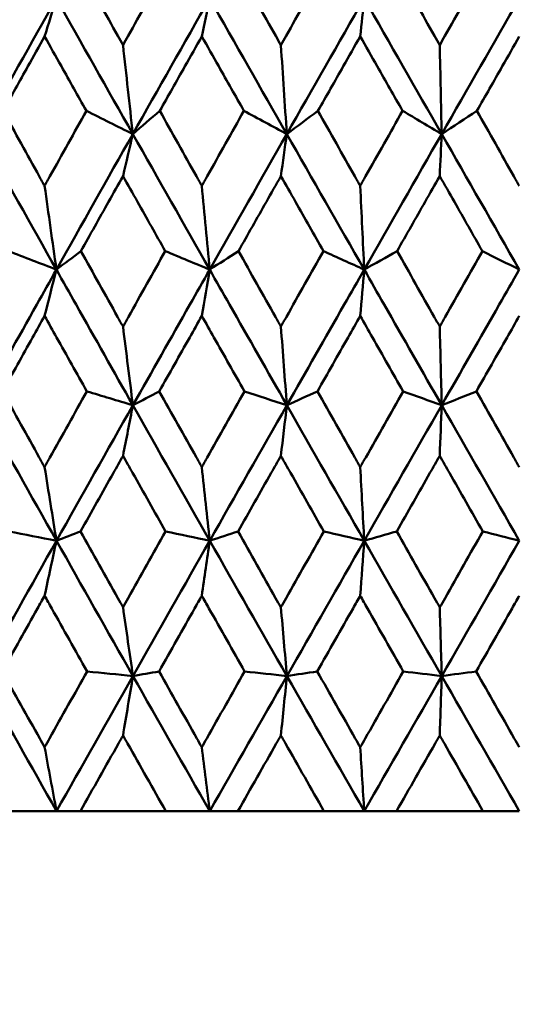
# Model space of a CAD drawing. Header units: millimetres. Extents: x 113 to 2969, y 62 to 2427.
# Tile 127 of 256: x 1130.55 to 1134.49, y 142.8 to 150.58. Entities that reach past the tile are written whole.
import ezdxf

# ---------------------------------------------------------------- set-up
doc = ezdxf.new("R2010")
doc.units = ezdxf.units.MM
doc.header["$LTSCALE"] = 12
doc.layers.add('Widoczne (ISO)', color=7, linetype='Continuous', lineweight=50)

msp = doc.modelspace()

# ---------------------------------------------------------------- linework, layer by layer
at = {"layer": 'Widoczne (ISO)'}
for p, q in [((1130.8404, 144.3297), (1130.4647, 144.3297)), ((1131.0295, 144.3297), (1130.8404, 144.3297)), ((1131.0295, 144.3297), (1131.7027, 144.3297)), ((1132.0503, 144.3297), (1131.7027, 144.3297)), ((1132.2731, 144.3297), (1132.0503, 144.3297)), ((1132.2731, 144.3297), (1132.9517, 144.3297)), ((1133.2699, 144.3297), (1132.9517, 144.3297)), ((1133.5255, 144.3297), (1133.2699, 144.3297)), ((1133.5255, 144.3297), (1134.2068, 144.3297)), ((1134.4943, 144.3297), (1134.2068, 144.3297))]:
    msp.add_line(p, q, dxfattribs=at)
msp.add_circle((1134.4943, 112.3297), 50, dxfattribs=at)
for points, knots in [([(1131.038, 150.9657), (1131.1336, 150.7942), (1131.2292, 150.6227), (1131.3385, 150.4269), (1131.3521, 150.4026), (1131.3656, 150.3784)], [0.02983351, 0.02983351, 0.02983351, 0.02983351, 0.0889495, 0.0889495, 0.09731113, 0.09731113, 0.09731113, 0.09731113]), ([(1131.3656, 150.3784), (1131.3791, 150.4025), (1131.3926, 150.4267), (1131.502, 150.6225), (1131.598, 150.7941), (1131.6941, 150.9657)], [0.0806421, 0.0806421, 0.0806421, 0.0806421, 0.08897282, 0.08897282, 0.14811965, 0.14811965, 0.14811965, 0.14811965]), ([(1132.2818, 150.9657), (1132.3782, 150.7942), (1132.4746, 150.6227), (1132.5848, 150.4269), (1132.5985, 150.4026), (1132.6121, 150.3784)], [0.02983351, 0.02983351, 0.02983351, 0.02983351, 0.0889495, 0.0889495, 0.09731113, 0.09731113, 0.09731113, 0.09731113]), ([(1132.6121, 150.3784), (1132.6257, 150.4025), (1132.6394, 150.4267), (1132.7496, 150.6225), (1132.8463, 150.7941), (1132.943, 150.9657)], [0.0806421, 0.0806421, 0.0806421, 0.0806421, 0.08897282, 0.08897282, 0.14811965, 0.14811965, 0.14811965, 0.14811965]), ([(1133.5342, 150.9657), (1133.6311, 150.7942), (1133.728, 150.6227), (1133.8387, 150.4269), (1133.8524, 150.4026), (1133.8661, 150.3784)], [0.02983351, 0.02983351, 0.02983351, 0.02983351, 0.0889495, 0.0889495, 0.09731113, 0.09731113, 0.09731113, 0.09731113]), ([(1133.8661, 150.3784), (1133.8798, 150.4025), (1133.8934, 150.4267), (1134.0041, 150.6225), (1134.1011, 150.7941), (1134.1981, 150.9657)], [0.0806421, 0.0806421, 0.0806421, 0.0806421, 0.08897282, 0.08897282, 0.14811965, 0.14811965, 0.14811965, 0.14811965]), ([(1130.7467, 150.4467), (1130.7027, 150.3682), (1130.6588, 150.2898), (1130.5493, 150.094), (1130.4838, 149.9766), (1130.4183, 149.8592)], [0.03448054, 0.03448054, 0.03448054, 0.03448054, 0.06157222, 0.06157222, 0.10209717, 0.10209717, 0.10209717, 0.10209717]), ([(1131.0761, 149.8592), (1131.0102, 149.9766), (1130.9444, 150.0939), (1130.8346, 150.2897), (1130.7906, 150.3682), (1130.7467, 150.4467)], [0.02104899, 0.02104899, 0.02104899, 0.02104899, 0.0615671, 0.0615671, 0.08866561, 0.08866561, 0.08866561, 0.08866561]), ([(1131.9876, 150.4467), (1131.9433, 150.3682), (1131.8989, 150.2898), (1131.7883, 150.094), (1131.722, 149.9766), (1131.6558, 149.8592)], [0.03448054, 0.03448054, 0.03448054, 0.03448054, 0.06157222, 0.06157222, 0.10209717, 0.10209717, 0.10209717, 0.10209717]), ([(1132.3202, 149.8592), (1132.2537, 149.9766), (1132.1873, 150.0939), (1132.0764, 150.2897), (1132.032, 150.3682), (1131.9876, 150.4467)], [0.02104899, 0.02104899, 0.02104899, 0.02104899, 0.0615671, 0.0615671, 0.08866561, 0.08866561, 0.08866561, 0.08866561]), ([(1133.2385, 150.4467), (1133.1938, 150.3682), (1133.1492, 150.2898), (1133.0379, 150.094), (1132.9712, 149.9766), (1132.9045, 149.8592)], [0.03448054, 0.03448054, 0.03448054, 0.03448054, 0.06157222, 0.06157222, 0.10209717, 0.10209717, 0.10209717, 0.10209717]), ([(1133.5728, 149.8592), (1133.5061, 149.9766), (1133.4393, 150.0939), (1133.3278, 150.2897), (1133.2832, 150.3682), (1133.2385, 150.4467)], [0.02104899, 0.02104899, 0.02104899, 0.02104899, 0.0615671, 0.0615671, 0.08866561, 0.08866561, 0.08866561, 0.08866561]), ([(1134.4943, 150.4467), (1134.4496, 150.3682), (1134.4048, 150.2898), (1134.2932, 150.094), (1134.2263, 149.9766), (1134.1595, 149.8592)], [0.03448054, 0.03448054, 0.03448054, 0.03448054, 0.06157222, 0.06157222, 0.10209717, 0.10209717, 0.10209717, 0.10209717]), ([(1130.4183, 149.8592), (1130.5136, 149.687), (1130.6091, 149.5148), (1130.7187, 149.3174), (1130.7327, 149.2922), (1130.7467, 149.2669)], [0.02530969, 0.02530969, 0.02530969, 0.02530969, 0.08465152, 0.08465152, 0.09334823, 0.09334823, 0.09334823, 0.09334823]), ([(1130.7467, 149.2669), (1130.7607, 149.2921), (1130.7746, 149.3173), (1130.8843, 149.5147), (1130.9802, 149.687), (1131.0761, 149.8592)], [0.07597559, 0.07597559, 0.07597559, 0.07597559, 0.08464777, 0.08464777, 0.14401425, 0.14401425, 0.14401425, 0.14401425]), ([(1131.6558, 149.8592), (1131.7522, 149.687), (1131.8486, 149.5148), (1131.9593, 149.3174), (1131.9735, 149.2922), (1131.9876, 149.2669)], [0.02530969, 0.02530969, 0.02530969, 0.02530969, 0.08465152, 0.08465152, 0.09334823, 0.09334823, 0.09334823, 0.09334823]), ([(1131.9876, 149.2669), (1132.0018, 149.2921), (1132.0159, 149.3173), (1132.1266, 149.5147), (1132.2234, 149.687), (1132.3202, 149.8592)], [0.07597559, 0.07597559, 0.07597559, 0.07597559, 0.08464777, 0.08464777, 0.14401425, 0.14401425, 0.14401425, 0.14401425]), ([(1132.9045, 149.8592), (1133.0015, 149.687), (1133.0986, 149.5148), (1133.21, 149.3174), (1133.2243, 149.2922), (1133.2385, 149.2669)], [0.02530969, 0.02530969, 0.02530969, 0.02530969, 0.08465152, 0.08465152, 0.09334823, 0.09334823, 0.09334823, 0.09334823]), ([(1133.2385, 149.2669), (1133.2527, 149.2921), (1133.2669, 149.3173), (1133.3783, 149.5147), (1133.4756, 149.687), (1133.5728, 149.8592)], [0.07597559, 0.07597559, 0.07597559, 0.07597559, 0.08464777, 0.08464777, 0.14401425, 0.14401425, 0.14401425, 0.14401425]), ([(1134.1595, 149.8592), (1134.2568, 149.687), (1134.3542, 149.5148), (1134.4658, 149.3174), (1134.48, 149.2922), (1134.4943, 149.2669)], [0.02530969, 0.02530969, 0.02530969, 0.02530969, 0.08465152, 0.08465152, 0.09334823, 0.09334823, 0.09334823, 0.09334823]), ([(1131.3656, 149.3439), (1131.3276, 149.2763), (1131.2895, 149.2086), (1131.1787, 149.0112), (1131.1059, 148.8815), (1131.0332, 148.7518)], [0.03825175, 0.03825175, 0.03825175, 0.03825175, 0.06160817, 0.06160817, 0.10638617, 0.10638617, 0.10638617, 0.10638617]), ([(1131.6989, 148.7518), (1131.6258, 148.8815), (1131.5528, 149.0112), (1131.4417, 149.2086), (1131.4037, 149.2763), (1131.3656, 149.3439)], [0.01681985, 0.01681985, 0.01681985, 0.01681985, 0.06159108, 0.06159108, 0.08495433, 0.08495433, 0.08495433, 0.08495433]), ([(1132.6121, 149.3439), (1132.5738, 149.2763), (1132.5355, 149.2086), (1132.4237, 149.0112), (1132.3503, 148.8815), (1132.2769, 148.7518)], [0.03825175, 0.03825175, 0.03825175, 0.03825175, 0.06160817, 0.06160817, 0.10638617, 0.10638617, 0.10638617, 0.10638617]), ([(1132.9479, 148.7518), (1132.8743, 148.8815), (1132.8008, 149.0112), (1132.6889, 149.2086), (1132.6505, 149.2763), (1132.6121, 149.3439)], [0.01681985, 0.01681985, 0.01681985, 0.01681985, 0.06159108, 0.06159108, 0.08495433, 0.08495433, 0.08495433, 0.08495433]), ([(1133.8661, 149.3439), (1133.8276, 149.2763), (1133.7891, 149.2086), (1133.6768, 149.0112), (1133.6031, 148.8815), (1133.5293, 148.7518)], [0.03825175, 0.03825175, 0.03825175, 0.03825175, 0.06160817, 0.06160817, 0.10638617, 0.10638617, 0.10638617, 0.10638617]), ([(1134.203, 148.7518), (1134.1292, 148.8815), (1134.0554, 149.0112), (1133.9431, 149.2086), (1133.9046, 149.2763), (1133.8661, 149.3439)], [0.01681985, 0.01681985, 0.01681985, 0.01681985, 0.06159108, 0.06159108, 0.08495433, 0.08495433, 0.08495433, 0.08495433]), ([(1131.0332, 148.7518), (1131.1296, 148.5788), (1131.2261, 148.4057), (1131.337, 148.2071), (1131.3513, 148.1816), (1131.3656, 148.156)], [0.02053386, 0.02053386, 0.02053386, 0.02053386, 0.08016461, 0.08016461, 0.08898694, 0.08898694, 0.08898694, 0.08898694]), ([(1131.3656, 148.156), (1131.3799, 148.1815), (1131.3942, 148.207), (1131.5052, 148.4056), (1131.602, 148.5787), (1131.6989, 148.7518)], [0.07138254, 0.07138254, 0.07138254, 0.07138254, 0.08018544, 0.08018544, 0.13983561, 0.13983561, 0.13983561, 0.13983561]), ([(1132.2769, 148.7518), (1132.3741, 148.5788), (1132.4715, 148.4057), (1132.5833, 148.2071), (1132.5977, 148.1816), (1132.6121, 148.156)], [0.02053386, 0.02053386, 0.02053386, 0.02053386, 0.08016461, 0.08016461, 0.08898694, 0.08898694, 0.08898694, 0.08898694]), ([(1132.6121, 148.156), (1132.6265, 148.1815), (1132.6409, 148.207), (1132.7528, 148.4056), (1132.8503, 148.5787), (1132.9479, 148.7518)], [0.07138254, 0.07138254, 0.07138254, 0.07138254, 0.08018544, 0.08018544, 0.13983561, 0.13983561, 0.13983561, 0.13983561]), ([(1133.5293, 148.7518), (1133.6271, 148.5788), (1133.7249, 148.4057), (1133.8371, 148.2071), (1133.8516, 148.1816), (1133.8661, 148.156)], [0.02053386, 0.02053386, 0.02053386, 0.02053386, 0.08016461, 0.08016461, 0.08898694, 0.08898694, 0.08898694, 0.08898694]), ([(1133.8661, 148.156), (1133.8805, 148.1815), (1133.895, 148.207), (1134.0073, 148.4056), (1134.1052, 148.5787), (1134.203, 148.7518)], [0.07138254, 0.07138254, 0.07138254, 0.07138254, 0.08018544, 0.08018544, 0.13983561, 0.13983561, 0.13983561, 0.13983561]), ([(1130.24, 147.5347), (1130.388, 147.7998), (1130.5362, 148.0647), (1130.7364, 148.4216), (1130.788, 148.5136), (1130.8397, 148.6056)], [0.3692784, 0.3692784, 0.3692784, 0.3692784, 0.4608442, 0.4608442, 0.492629, 0.492629, 0.492629, 0.492629]), ([(1131.4435, 147.5347), (1131.2936, 147.7998), (1131.1441, 148.0647), (1130.9431, 148.4216), (1130.8914, 148.5136), (1130.8397, 148.6056)], [0.3692784, 0.3692784, 0.3692784, 0.3692784, 0.4608442, 0.4608442, 0.492629, 0.492629, 0.492629, 0.492629]), ([(1131.4435, 147.5347), (1131.5932, 147.7998), (1131.7432, 148.0647), (1131.9455, 148.4216), (1131.9976, 148.5136), (1132.0498, 148.6056)], [0.3692784, 0.3692784, 0.3692784, 0.3692784, 0.4608442, 0.4608442, 0.492629, 0.492629, 0.492629, 0.492629]), ([(1132.659, 147.5347), (1132.508, 147.7998), (1132.3572, 148.0647), (1132.1543, 148.4216), (1132.1021, 148.5136), (1132.0498, 148.6056)], [0.3692784, 0.3692784, 0.3692784, 0.3692784, 0.4608442, 0.4608442, 0.492629, 0.492629, 0.492629, 0.492629]), ([(1132.659, 147.5347), (1132.8099, 147.7998), (1132.961, 148.0647), (1133.1647, 148.4216), (1133.2171, 148.5136), (1133.2697, 148.6056)], [0.3692784, 0.3692784, 0.3692784, 0.3692784, 0.4608442, 0.4608442, 0.492629, 0.492629, 0.492629, 0.492629]), ([(1133.8817, 147.5347), (1133.7301, 147.7998), (1133.5786, 148.0647), (1133.3747, 148.4216), (1133.3222, 148.5136), (1133.2697, 148.6056)], [0.3692784, 0.3692784, 0.3692784, 0.3692784, 0.4608442, 0.4608442, 0.492629, 0.492629, 0.492629, 0.492629]), ([(1133.8817, 147.5347), (1134.0333, 147.7998), (1134.1849, 148.0647), (1134.3891, 148.4216), (1134.4417, 148.5136), (1134.4943, 148.6056)], [0.3692784, 0.3692784, 0.3692784, 0.3692784, 0.4608442, 0.4608442, 0.492629, 0.492629, 0.492629, 0.492629]), ([(1130.7467, 148.2397), (1130.7151, 148.1832), (1130.6836, 148.1267), (1130.5728, 147.9282), (1130.4936, 147.7862), (1130.4145, 147.6442)], [0.04208868, 0.04208868, 0.04208868, 0.04208868, 0.06158988, 0.06158988, 0.11059803, 0.11059803, 0.11059803, 0.11059803]), ([(1131.0799, 147.6442), (1131.0003, 147.7862), (1130.9209, 147.9282), (1130.8099, 148.1267), (1130.7783, 148.1832), (1130.7467, 148.2397)], [0.01259731, 0.01259731, 0.01259731, 0.01259731, 0.06159863, 0.06159863, 0.08110666, 0.08110666, 0.08110666, 0.08110666]), ([(1131.9876, 148.2397), (1131.9558, 148.1832), (1131.9239, 148.1267), (1131.8119, 147.9282), (1131.7319, 147.7862), (1131.652, 147.6442)], [0.04208868, 0.04208868, 0.04208868, 0.04208868, 0.06158988, 0.06158988, 0.11059803, 0.11059803, 0.11059803, 0.11059803]), ([(1132.324, 147.6442), (1132.2437, 147.7862), (1132.1635, 147.9282), (1132.0514, 148.1267), (1132.0195, 148.1832), (1131.9876, 148.2397)], [0.01259731, 0.01259731, 0.01259731, 0.01259731, 0.06159863, 0.06159863, 0.08110666, 0.08110666, 0.08110666, 0.08110666]), ([(1133.2385, 148.2397), (1133.2064, 148.1832), (1133.1744, 148.1267), (1133.0617, 147.9282), (1132.9812, 147.7862), (1132.9007, 147.6442)], [0.04208868, 0.04208868, 0.04208868, 0.04208868, 0.06158988, 0.06158988, 0.11059803, 0.11059803, 0.11059803, 0.11059803]), ([(1133.5767, 147.6442), (1133.496, 147.7862), (1133.4154, 147.9282), (1133.3027, 148.1267), (1133.2706, 148.1832), (1133.2385, 148.2397)], [0.01259731, 0.01259731, 0.01259731, 0.01259731, 0.06159863, 0.06159863, 0.08110666, 0.08110666, 0.08110666, 0.08110666]), ([(1134.4943, 148.2397), (1134.4622, 148.1832), (1134.43, 148.1267), (1134.3171, 147.9282), (1134.2364, 147.7862), (1134.1556, 147.6442)], [0.04208868, 0.04208868, 0.04208868, 0.04208868, 0.06158988, 0.06158988, 0.11059803, 0.11059803, 0.11059803, 0.11059803]), ([(1130.4145, 147.6442), (1130.511, 147.4702), (1130.6076, 147.2962), (1130.7185, 147.0969), (1130.7326, 147.0715), (1130.7467, 147.0462)], [0.01556037, 0.01556037, 0.01556037, 0.01556037, 0.07555527, 0.07555527, 0.08428623, 0.08428623, 0.08428623, 0.08428623]), ([(1130.7467, 147.0462), (1130.7608, 147.0715), (1130.7748, 147.0968), (1130.8858, 147.2961), (1130.9828, 147.4702), (1131.0799, 147.6442)], [0.06686277, 0.06686277, 0.06686277, 0.06686277, 0.07557848, 0.07557848, 0.13558897, 0.13558897, 0.13558897, 0.13558897]), ([(1131.652, 147.6442), (1131.7495, 147.4702), (1131.8472, 147.2962), (1131.9592, 147.0969), (1131.9734, 147.0715), (1131.9876, 147.0462)], [0.01556037, 0.01556037, 0.01556037, 0.01556037, 0.07555527, 0.07555527, 0.08428623, 0.08428623, 0.08428623, 0.08428623]), ([(1131.9876, 147.0462), (1132.0019, 147.0715), (1132.0161, 147.0968), (1132.1281, 147.2961), (1132.2261, 147.4702), (1132.324, 147.6442)], [0.06686277, 0.06686277, 0.06686277, 0.06686277, 0.07557848, 0.07557848, 0.13558897, 0.13558897, 0.13558897, 0.13558897]), ([(1132.9007, 147.6442), (1132.9989, 147.4702), (1133.0972, 147.2962), (1133.2099, 147.0969), (1133.2242, 147.0715), (1133.2385, 147.0462)], [0.01556037, 0.01556037, 0.01556037, 0.01556037, 0.07555527, 0.07555527, 0.08428623, 0.08428623, 0.08428623, 0.08428623]), ([(1133.2385, 147.0462), (1133.2528, 147.0715), (1133.2671, 147.0968), (1133.3798, 147.2961), (1133.4782, 147.4702), (1133.5767, 147.6442)], [0.06686277, 0.06686277, 0.06686277, 0.06686277, 0.07557848, 0.07557848, 0.13558897, 0.13558897, 0.13558897, 0.13558897]), ([(1134.1556, 147.6442), (1134.2541, 147.4702), (1134.3527, 147.2962), (1134.4656, 147.0969), (1134.48, 147.0715), (1134.4943, 147.0462)], [0.01556037, 0.01556037, 0.01556037, 0.01556037, 0.07555527, 0.07555527, 0.08428623, 0.08428623, 0.08428623, 0.08428623]), ([(1131.3656, 147.135), (1131.3403, 147.0899), (1131.315, 147.0448), (1131.2031, 146.8456), (1131.1167, 146.6915), (1131.0304, 146.5374)], [0.04598621, 0.04598621, 0.04598621, 0.04598621, 0.06155279, 0.06155279, 0.11473062, 0.11473062, 0.11473062, 0.11473062]), ([(1131.7018, 146.5374), (1131.615, 146.6915), (1131.5283, 146.8456), (1131.4163, 147.0447), (1131.391, 147.0899), (1131.3656, 147.135)], [0.00838421, 0.00838421, 0.00838421, 0.00838421, 0.06155515, 0.06155515, 0.07712864, 0.07712864, 0.07712864, 0.07712864]), ([(1132.6121, 147.135), (1132.5866, 147.0899), (1132.5611, 147.0448), (1132.4483, 146.8456), (1132.3612, 146.6915), (1132.2741, 146.5374)], [0.04598621, 0.04598621, 0.04598621, 0.04598621, 0.06155279, 0.06155279, 0.11473062, 0.11473062, 0.11473062, 0.11473062]), ([(1132.9508, 146.5374), (1132.8634, 146.6915), (1132.7761, 146.8456), (1132.6632, 147.0447), (1132.6377, 147.0899), (1132.6121, 147.135)], [0.00838421, 0.00838421, 0.00838421, 0.00838421, 0.06155515, 0.06155515, 0.07712864, 0.07712864, 0.07712864, 0.07712864]), ([(1133.8661, 147.135), (1133.8405, 147.0899), (1133.8148, 147.0448), (1133.7016, 146.8456), (1133.614, 146.6915), (1133.5265, 146.5374)], [0.04598621, 0.04598621, 0.04598621, 0.04598621, 0.06155279, 0.06155279, 0.11473062, 0.11473062, 0.11473062, 0.11473062]), ([(1134.2059, 146.5374), (1134.1183, 146.6915), (1134.0306, 146.8456), (1133.9174, 147.0447), (1133.8917, 147.0899), (1133.8661, 147.135)], [0.00838421, 0.00838421, 0.00838421, 0.00838421, 0.06155515, 0.06155515, 0.07712864, 0.07712864, 0.07712864, 0.07712864]), ([(1131.0304, 146.5374), (1131.1282, 146.3623), (1131.2262, 146.1872), (1131.3381, 145.9876), (1131.3519, 145.9631), (1131.3656, 145.9386)], [0.01044349, 0.01044349, 0.01044349, 0.01044349, 0.07085106, 0.07085106, 0.07930241, 0.07930241, 0.07930241, 0.07930241]), ([(1131.3656, 145.9386), (1131.3793, 145.963), (1131.3931, 145.9875), (1131.505, 146.1871), (1131.6034, 146.3623), (1131.7018, 146.5374)], [0.06241522, 0.06241522, 0.06241522, 0.06241522, 0.0708546, 0.0708546, 0.13127416, 0.13127416, 0.13127416, 0.13127416]), ([(1132.2741, 146.5374), (1132.3728, 146.3623), (1132.4716, 146.1872), (1132.5844, 145.9876), (1132.5983, 145.9631), (1132.6121, 145.9386)], [0.01044349, 0.01044349, 0.01044349, 0.01044349, 0.07085106, 0.07085106, 0.07930241, 0.07930241, 0.07930241, 0.07930241]), ([(1132.6121, 145.9386), (1132.626, 145.963), (1132.6398, 145.9875), (1132.7527, 146.1871), (1132.8517, 146.3623), (1132.9508, 146.5374)], [0.06241522, 0.06241522, 0.06241522, 0.06241522, 0.0708546, 0.0708546, 0.13127416, 0.13127416, 0.13127416, 0.13127416]), ([(1133.5265, 146.5374), (1133.6257, 146.3623), (1133.725, 146.1872), (1133.8383, 145.9876), (1133.8522, 145.9631), (1133.8661, 145.9386)], [0.01044349, 0.01044349, 0.01044349, 0.01044349, 0.07085106, 0.07085106, 0.07930241, 0.07930241, 0.07930241, 0.07930241]), ([(1133.8661, 145.9386), (1133.88, 145.963), (1133.8939, 145.9875), (1134.0072, 146.1871), (1134.1065, 146.3623), (1134.2059, 146.5374)], [0.06241522, 0.06241522, 0.06241522, 0.06241522, 0.0708546, 0.0708546, 0.13127416, 0.13127416, 0.13127416, 0.13127416]), ([(1130.7467, 146.0305), (1130.728, 145.9971), (1130.7093, 145.9636), (1130.5979, 145.7642), (1130.5052, 145.5982), (1130.4127, 145.4323)], [0.04993807, 0.04993807, 0.04993807, 0.04993807, 0.0614821, 0.0614821, 0.11877783, 0.11877783, 0.11877783, 0.11877783]), ([(1131.0818, 145.4323), (1130.9886, 145.5982), (1130.8957, 145.7642), (1130.7841, 145.9636), (1130.7654, 145.9971), (1130.7467, 146.0305)], [0.00418374, 0.00418374, 0.00418374, 0.00418374, 0.06147247, 0.06147247, 0.07302352, 0.07302352, 0.07302352, 0.07302352]), ([(1131.9876, 146.0305), (1131.9688, 145.9971), (1131.9499, 145.9636), (1131.8373, 145.7642), (1131.7437, 145.5982), (1131.6501, 145.4323)], [0.04993807, 0.04993807, 0.04993807, 0.04993807, 0.0614821, 0.0614821, 0.11877783, 0.11877783, 0.11877783, 0.11877783]), ([(1132.3259, 145.4323), (1132.2319, 145.5982), (1132.1381, 145.7642), (1132.0254, 145.9636), (1132.0065, 145.9971), (1131.9876, 146.0305)], [0.00418374, 0.00418374, 0.00418374, 0.00418374, 0.06147247, 0.06147247, 0.07302352, 0.07302352, 0.07302352, 0.07302352]), ([(1133.2385, 146.0305), (1133.2195, 145.9971), (1133.2005, 145.9636), (1133.0872, 145.7642), (1132.993, 145.5982), (1132.8988, 145.4323)], [0.04993807, 0.04993807, 0.04993807, 0.04993807, 0.0614821, 0.0614821, 0.11877783, 0.11877783, 0.11877783, 0.11877783]), ([(1133.5786, 145.4323), (1133.4842, 145.5982), (1133.3898, 145.7642), (1133.2765, 145.9636), (1133.2575, 145.9971), (1133.2385, 146.0305)], [0.00418374, 0.00418374, 0.00418374, 0.00418374, 0.06147247, 0.06147247, 0.07302352, 0.07302352, 0.07302352, 0.07302352]), ([(1134.4943, 146.0305), (1134.4753, 145.9971), (1134.4562, 145.9636), (1134.3427, 145.7642), (1134.2482, 145.5982), (1134.1537, 145.4323)], [0.04993807, 0.04993807, 0.04993807, 0.04993807, 0.0614821, 0.0614821, 0.11877783, 0.11877783, 0.11877783, 0.11877783]), ([(1130.4127, 145.4323), (1130.5108, 145.256), (1130.6091, 145.0798), (1130.7207, 144.8804), (1130.7337, 144.8571), (1130.7467, 144.8339)], [0.00523804, 0.00523804, 0.00523804, 0.00523804, 0.06606705, 0.06606705, 0.07409033, 0.07409033, 0.07409033, 0.07409033]), ([(1130.7467, 144.8339), (1130.7597, 144.8571), (1130.7727, 144.8803), (1130.8843, 145.0797), (1130.983, 145.256), (1131.0818, 145.4323)], [0.05804162, 0.05804162, 0.05804162, 0.05804162, 0.06605559, 0.06605559, 0.12689392, 0.12689392, 0.12689392, 0.12689392]), ([(1131.6501, 145.4323), (1131.7493, 145.256), (1131.8487, 145.0798), (1131.9614, 144.8804), (1131.9745, 144.8571), (1131.9876, 144.8339)], [0.00523804, 0.00523804, 0.00523804, 0.00523804, 0.06606705, 0.06606705, 0.07409033, 0.07409033, 0.07409033, 0.07409033]), ([(1131.9876, 144.8339), (1132.0008, 144.8571), (1132.0139, 144.8803), (1132.1266, 145.0797), (1132.2262, 145.256), (1132.3259, 145.4323)], [0.05804162, 0.05804162, 0.05804162, 0.05804162, 0.06605559, 0.06605559, 0.12689392, 0.12689392, 0.12689392, 0.12689392]), ([(1132.8988, 145.4323), (1132.9987, 145.256), (1133.0987, 145.0798), (1133.2121, 144.8804), (1133.2253, 144.8571), (1133.2385, 144.8339)], [0.00523804, 0.00523804, 0.00523804, 0.00523804, 0.06606705, 0.06606705, 0.07409033, 0.07409033, 0.07409033, 0.07409033]), ([(1133.2385, 144.8339), (1133.2517, 144.8571), (1133.2649, 144.8803), (1133.3783, 145.0797), (1133.4784, 145.256), (1133.5786, 145.4323)], [0.05804162, 0.05804162, 0.05804162, 0.05804162, 0.06605559, 0.06605559, 0.12689392, 0.12689392, 0.12689392, 0.12689392]), ([(1134.1537, 145.4323), (1134.254, 145.256), (1134.3542, 145.0798), (1134.4678, 144.8804), (1134.4811, 144.8571), (1134.4943, 144.8339)], [0.00523804, 0.00523804, 0.00523804, 0.00523804, 0.06606705, 0.06606705, 0.07409033, 0.07409033, 0.07409033, 0.07409033]), ([(1131.3656, 144.9273), (1131.3535, 144.9057), (1131.3414, 144.8842), (1131.2292, 144.685), (1131.1293, 144.5073), (1131.0295, 144.3297)], [0.05393723, 0.05393723, 0.05393723, 0.05393723, 0.06137399, 0.06137399, 0.12273355, 0.12273355, 0.12273355, 0.12273355]), ([(1131.7027, 144.3297), (1131.6023, 144.5073), (1131.5021, 144.6849), (1131.3899, 144.8842), (1131.3778, 144.9057), (1131.3656, 144.9273)], [0, 0, 0, 0, 0.06135239, 0.06135239, 0.06879633, 0.06879633, 0.06879633, 0.06879633]), ([(1132.6121, 144.9273), (1132.5999, 144.9057), (1132.5877, 144.8842), (1132.4747, 144.685), (1132.3739, 144.5073), (1132.2731, 144.3297)], [0.05393723, 0.05393723, 0.05393723, 0.05393723, 0.06137399, 0.06137399, 0.12273355, 0.12273355, 0.12273355, 0.12273355]), ([(1132.9517, 144.3297), (1132.8507, 144.5073), (1132.7497, 144.6849), (1132.6366, 144.8842), (1132.6244, 144.9057), (1132.6121, 144.9273)], [0, 0, 0, 0, 0.06135239, 0.06135239, 0.06879633, 0.06879633, 0.06879633, 0.06879633]), ([(1133.8661, 144.9273), (1133.8538, 144.9057), (1133.8416, 144.8842), (1133.728, 144.685), (1133.6268, 144.5073), (1133.5255, 144.3297)], [0.05393723, 0.05393723, 0.05393723, 0.05393723, 0.06137399, 0.06137399, 0.12273355, 0.12273355, 0.12273355, 0.12273355]), ([(1134.2068, 144.3297), (1134.1055, 144.5073), (1134.0042, 144.6849), (1133.8907, 144.8842), (1133.8784, 144.9057), (1133.8661, 144.9273)], [0, 0, 0, 0, 0.06135239, 0.06135239, 0.06879633, 0.06879633, 0.06879633, 0.06879633])]:
    msp.add_open_spline(points, degree=3, knots=knots, dxfattribs=at)
for points in [[(1130.2392, 149.6763), (1130.4383, 150.033), (1130.6382, 150.3896), (1130.8388, 150.7462)], [(1130.7467, 150.4467), (1130.7774, 150.5466), (1130.8081, 150.6465), (1130.8388, 150.7462)], [(1131.4429, 149.6763), (1131.2411, 150.033), (1131.0397, 150.3896), (1130.8388, 150.7462)], [(1131.4429, 149.6763), (1131.6444, 150.033), (1131.8466, 150.3896), (1132.0492, 150.7462)], [(1131.9876, 150.4467), (1132.0082, 150.5466), (1132.0287, 150.6465), (1132.0492, 150.7462)], [(1132.6586, 149.6763), (1132.4553, 150.033), (1132.2521, 150.3896), (1132.0492, 150.7462)], [(1132.6586, 149.6763), (1132.8618, 150.033), (1133.0654, 150.3896), (1133.2694, 150.7462)], [(1133.2385, 150.4467), (1133.2488, 150.5466), (1133.2591, 150.6465), (1133.2694, 150.7462)], [(1133.8816, 149.6763), (1133.6775, 150.033), (1133.4734, 150.3896), (1133.2694, 150.7462)], [(1133.8816, 149.6763), (1134.0857, 150.033), (1134.2899, 150.3896), (1134.4943, 150.7462)], [(1131.3656, 150.3784), (1131.3912, 150.1438), (1131.417, 149.9097), (1131.4429, 149.6763)], [(1132.6121, 150.3784), (1132.6276, 150.1438), (1132.6431, 149.9097), (1132.6586, 149.6763)], [(1133.8661, 150.3784), (1133.8712, 150.1438), (1133.8764, 149.9097), (1133.8816, 149.6763)], [(1131.4429, 149.6763), (1131.3207, 149.7373), (1131.1984, 149.7983), (1131.0761, 149.8592)], [(1131.4429, 149.6763), (1131.5138, 149.7373), (1131.5848, 149.7983), (1131.6558, 149.8592)], [(1132.6586, 149.6763), (1132.5459, 149.7373), (1132.433, 149.7983), (1132.3202, 149.8592)], [(1132.6586, 149.6763), (1132.7405, 149.7373), (1132.8225, 149.7983), (1132.9045, 149.8592)], [(1133.8816, 149.6763), (1133.7787, 149.7373), (1133.6758, 149.7983), (1133.5728, 149.8592)], [(1133.8816, 149.6763), (1133.9742, 149.7373), (1134.0668, 149.7983), (1134.1595, 149.8592)], [(1130.8397, 148.6056), (1130.639, 148.9624), (1130.4388, 149.3194), (1130.2392, 149.6763)], [(1130.8397, 148.6056), (1131.0401, 148.9624), (1131.2412, 149.3194), (1131.4429, 149.6763)], [(1131.3656, 149.3439), (1131.3914, 149.4549), (1131.4171, 149.5657), (1131.4429, 149.6763)], [(1132.0498, 148.6056), (1131.8472, 148.9624), (1131.6449, 149.3194), (1131.4429, 149.6763)], [(1132.0498, 148.6056), (1132.2523, 148.9624), (1132.4553, 149.3194), (1132.6586, 149.6763)], [(1132.6121, 149.3439), (1132.6276, 149.4549), (1132.6431, 149.5657), (1132.6586, 149.6763)], [(1133.2697, 148.6056), (1133.0658, 148.9624), (1132.8621, 149.3194), (1132.6586, 149.6763)], [(1133.2697, 148.6056), (1133.4734, 148.9624), (1133.6774, 149.3194), (1133.8816, 149.6763)], [(1133.8661, 149.3439), (1133.8713, 149.4549), (1133.8764, 149.5657), (1133.8816, 149.6763)], [(1134.4943, 148.6056), (1134.2901, 148.9624), (1134.0859, 149.3194), (1133.8816, 149.6763)], [(1130.7467, 149.2669), (1130.7775, 149.0459), (1130.8085, 148.8255), (1130.8397, 148.6056)], [(1131.9876, 149.2669), (1132.0083, 149.0459), (1132.029, 148.8255), (1132.0498, 148.6056)], [(1133.2385, 149.2669), (1133.2488, 149.0459), (1133.2592, 148.8255), (1133.2697, 148.6056)], [(1130.8397, 148.6056), (1130.7134, 148.6543), (1130.5872, 148.703), (1130.461, 148.7518)], [(1130.8397, 148.6056), (1130.9041, 148.6543), (1130.9687, 148.703), (1131.0332, 148.7518)], [(1132.0498, 148.6056), (1131.9329, 148.6543), (1131.8159, 148.703), (1131.6989, 148.7518)], [(1132.0498, 148.6056), (1132.1255, 148.6543), (1132.2012, 148.703), (1132.2769, 148.7518)], [(1133.2697, 148.6056), (1133.1624, 148.6543), (1133.0552, 148.703), (1132.9479, 148.7518)], [(1133.2697, 148.6056), (1133.3562, 148.6543), (1133.4428, 148.703), (1133.5293, 148.7518)], [(1134.4943, 148.6056), (1134.3972, 148.6543), (1134.3001, 148.703), (1134.203, 148.7518)], [(1130.7467, 148.2397), (1130.7776, 148.3619), (1130.8086, 148.4838), (1130.8397, 148.6056)], [(1131.9876, 148.2397), (1132.0084, 148.3619), (1132.0291, 148.4838), (1132.0498, 148.6056)], [(1133.2385, 148.2397), (1133.2489, 148.3619), (1133.2593, 148.4838), (1133.2697, 148.6056)], [(1131.3656, 148.156), (1131.3915, 147.9484), (1131.4174, 147.7413), (1131.4435, 147.5347)], [(1132.6121, 148.156), (1132.6277, 147.9484), (1132.6433, 147.7413), (1132.659, 147.5347)], [(1133.8661, 148.156), (1133.8713, 147.9484), (1133.8765, 147.7413), (1133.8817, 147.5347)], [(1131.4435, 147.5347), (1131.3223, 147.5712), (1131.2011, 147.6077), (1131.0799, 147.6442)], [(1131.4435, 147.5347), (1131.513, 147.5712), (1131.5825, 147.6077), (1131.652, 147.6442)], [(1132.659, 147.5347), (1132.5473, 147.5712), (1132.4357, 147.6077), (1132.324, 147.6442)], [(1132.659, 147.5347), (1132.7395, 147.5712), (1132.8201, 147.6077), (1132.9007, 147.6442)], [(1133.8817, 147.5347), (1133.7801, 147.5712), (1133.6784, 147.6077), (1133.5767, 147.6442)], [(1133.8817, 147.5347), (1133.973, 147.5712), (1134.0643, 147.6077), (1134.1556, 147.6442)], [(1130.8402, 146.4646), (1130.6394, 146.8213), (1130.4394, 147.178), (1130.24, 147.5347)], [(1130.8402, 146.4646), (1131.0408, 146.8213), (1131.242, 147.178), (1131.4435, 147.5347)], [(1131.3656, 147.135), (1131.3916, 147.2684), (1131.4175, 147.4017), (1131.4435, 147.5347)], [(1132.0502, 146.4646), (1131.8474, 146.8213), (1131.6452, 147.178), (1131.4435, 147.5347)], [(1132.0502, 146.4646), (1132.2529, 146.8213), (1132.4558, 147.178), (1132.659, 147.5347)], [(1132.6121, 147.135), (1132.6277, 147.2684), (1132.6434, 147.4017), (1132.659, 147.5347)], [(1133.2698, 146.4646), (1133.0659, 146.8213), (1132.8623, 147.178), (1132.659, 147.5347)], [(1133.2698, 146.4646), (1133.4737, 146.8213), (1133.6777, 147.178), (1133.8817, 147.5347)], [(1133.8661, 147.135), (1133.8713, 147.2684), (1133.8765, 147.4017), (1133.8817, 147.5347)], [(1134.4943, 146.4646), (1134.29, 146.8213), (1134.0858, 147.178), (1133.8817, 147.5347)], [(1130.7467, 147.0462), (1130.7777, 146.8519), (1130.8089, 146.658), (1130.8402, 146.4646)], [(1131.9876, 147.0462), (1132.0084, 146.8519), (1132.0293, 146.658), (1132.0502, 146.4646)], [(1133.2385, 147.0462), (1133.2489, 146.8519), (1133.2594, 146.658), (1133.2698, 146.4646)], [(1130.8402, 146.4646), (1130.7147, 146.4889), (1130.5892, 146.5131), (1130.4638, 146.5374)], [(1130.8402, 146.4646), (1130.9036, 146.4889), (1130.967, 146.5131), (1131.0304, 146.5374)], [(1132.0502, 146.4646), (1131.9341, 146.4889), (1131.8179, 146.5131), (1131.7018, 146.5374)], [(1132.0502, 146.4646), (1132.1248, 146.4889), (1132.1994, 146.5131), (1132.2741, 146.5374)], [(1133.2698, 146.4646), (1133.1635, 146.4889), (1133.0571, 146.5131), (1132.9508, 146.5374)], [(1133.2698, 146.4646), (1133.3554, 146.4889), (1133.4409, 146.5131), (1133.5265, 146.5374)], [(1134.4943, 146.4646), (1134.3982, 146.4889), (1134.302, 146.5131), (1134.2059, 146.5374)], [(1130.2405, 145.3959), (1130.4398, 145.752), (1130.6398, 146.1083), (1130.8402, 146.4646)], [(1130.7467, 146.0305), (1130.7778, 146.1754), (1130.809, 146.3201), (1130.8402, 146.4646)], [(1131.4438, 145.3959), (1131.242, 145.752), (1131.0407, 146.1083), (1130.8402, 146.4646)], [(1131.4438, 145.3959), (1131.6456, 145.752), (1131.8477, 146.1083), (1132.0502, 146.4646)], [(1131.9876, 146.0305), (1132.0085, 146.1754), (1132.0293, 146.3201), (1132.0502, 146.4646)], [(1132.6592, 145.3959), (1132.4557, 145.752), (1132.2527, 146.1083), (1132.0502, 146.4646)], [(1132.6592, 145.3959), (1132.8626, 145.752), (1133.0662, 146.1083), (1133.2698, 146.4646)], [(1133.2385, 146.0305), (1133.2489, 146.1754), (1133.2594, 146.3201), (1133.2698, 146.4646)], [(1133.8818, 145.3959), (1133.6776, 145.752), (1133.4735, 146.1083), (1133.2698, 146.4646)], [(1133.8818, 145.3959), (1134.086, 145.752), (1134.2902, 146.1083), (1134.4943, 146.4646)], [(1131.3656, 145.9386), (1131.3916, 145.7572), (1131.4177, 145.5764), (1131.4438, 145.3959)], [(1132.6121, 145.9386), (1132.6278, 145.7572), (1132.6435, 145.5764), (1132.6592, 145.3959)], [(1133.8661, 145.9386), (1133.8713, 145.7572), (1133.8765, 145.5764), (1133.8818, 145.3959)], [(1131.4438, 145.3959), (1131.3231, 145.408), (1131.2024, 145.4202), (1131.0818, 145.4323)], [(1131.4438, 145.3959), (1131.5126, 145.408), (1131.5813, 145.4202), (1131.6501, 145.4323)], [(1132.6592, 145.3959), (1132.5481, 145.408), (1132.437, 145.4202), (1132.3259, 145.4323)], [(1132.6592, 145.3959), (1132.739, 145.408), (1132.8189, 145.4202), (1132.8988, 145.4323)], [(1133.8818, 145.3959), (1133.7807, 145.408), (1133.6797, 145.4202), (1133.5786, 145.4323)], [(1133.8818, 145.3959), (1133.9724, 145.408), (1134.0631, 145.4202), (1134.1537, 145.4323)], [(1130.8404, 144.3297), (1130.6396, 144.6849), (1130.4396, 145.0403), (1130.2405, 145.3959)], [(1130.8404, 144.3297), (1131.0411, 144.6849), (1131.2423, 145.0403), (1131.4438, 145.3959)], [(1131.3656, 144.9273), (1131.3916, 145.0838), (1131.4177, 145.24), (1131.4438, 145.3959)], [(1132.0503, 144.3297), (1131.8476, 144.6849), (1131.6454, 145.0403), (1131.4438, 145.3959)], [(1132.0503, 144.3297), (1132.2531, 144.6849), (1132.456, 145.0403), (1132.6592, 145.3959)], [(1132.6121, 144.9273), (1132.6278, 145.0838), (1132.6435, 145.24), (1132.6592, 145.3959)], [(1133.2699, 144.3297), (1133.0659, 144.6849), (1132.8623, 145.0403), (1132.6592, 145.3959)], [(1133.2699, 144.3297), (1133.4738, 144.6849), (1133.6778, 145.0403), (1133.8818, 145.3959)], [(1133.8661, 144.9273), (1133.8713, 145.0838), (1133.8766, 145.24), (1133.8818, 145.3959)], [(1134.4943, 144.3297), (1134.29, 144.6849), (1134.0858, 145.0403), (1133.8818, 145.3959)], [(1130.7467, 144.8339), (1130.7778, 144.6654), (1130.8091, 144.4973), (1130.8404, 144.3297)], [(1131.9876, 144.8339), (1132.0085, 144.6654), (1132.0294, 144.4973), (1132.0503, 144.3297)], [(1133.2385, 144.8339), (1133.2489, 144.6654), (1133.2594, 144.4973), (1133.2699, 144.3297)]]:
    msp.add_open_spline(points, degree=3, dxfattribs=at)

doc.saveas('drawing.dxf')
